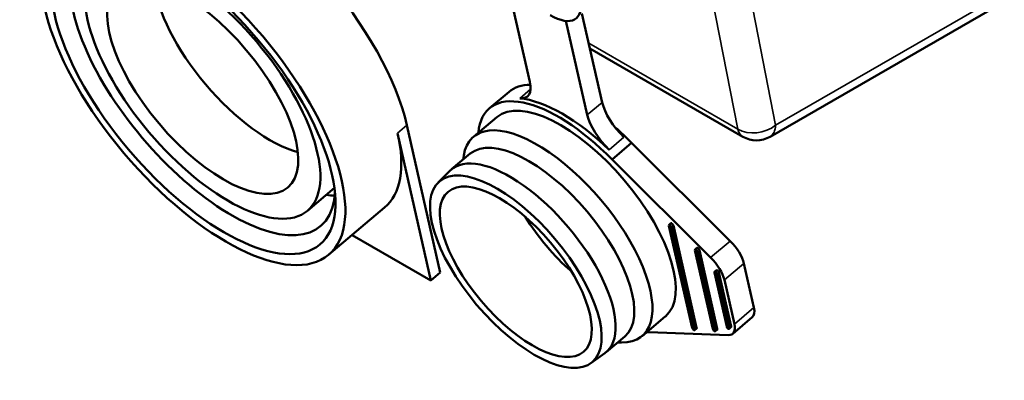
# Model space of a CAD drawing. Header units: millimetres. Extents: x 75 to 4764, y 75 to 3163.
# Tile 82 of 198: x 375 to 448, y 2560 to 2587. Entities that reach past the tile are written whole.
import ezdxf

# ---------------------------------------------------------------- set-up
doc = ezdxf.new("R2010")
doc.units = ezdxf.units.MM
doc.header["$LTSCALE"] = 15
doc.layers.add('Visible (ISO)', color=7, linetype='Continuous', lineweight=50)
doc.layers.add('Visible Narrow (ISO)', color=7, linetype='Continuous', lineweight=35)

msp = doc.modelspace()

# ---------------------------------------------------------------- linework, layer by layer
at = {"layer": 'Visible (ISO)'}
for p, q in [((411.138, 2588.679), (412.659, 2581.998)), ((447.273, 2587.685), (430.4, 2577.943)), ((418.002, 2580.487), (416.508, 2587.051)), ((416.9, 2579.557), (415.317, 2586.511)), ((428.4, 2577.943), (417.095, 2584.469)), ((411.118, 2581.271), (409.671, 2580.05)), ((408.496, 2577.947), (410.219, 2579.4)), ((402.885, 2578.215), (405.35, 2567.307)), ((403.574, 2578.797), (406.039, 2567.889)), ((420.174, 2577.484), (418.727, 2576.263)), ((420.174, 2577.484), (427.457, 2570.225)), ((406.877, 2575.533), (408.254, 2576.696)), ((407.727, 2576.251), (407.774, 2576.543)), ((418.727, 2576.263), (426.01, 2569.004)), ((405.881, 2574.555), (406.78, 2575.444)), ((398.221, 2574.155), (396.219, 2572.465)), ((397.787, 2569.209), (401.921, 2572.698)), ((422.934, 2571.361), (424.653, 2563.809)), ((422.944, 2571.422), (423.082, 2571.538)), ((423.003, 2571.424), (423.14, 2571.54)), ((424.844, 2563.699), (423.125, 2571.251)), ((424.981, 2563.816), (423.262, 2571.368)), ((405.35, 2567.307), (399.522, 2570.672)), ((424.851, 2569.547), (426.178, 2563.721)), ((424.862, 2569.608), (425, 2569.724)), ((424.92, 2569.609), (425.058, 2569.726)), ((426.506, 2563.727), (425.18, 2569.553)), ((426.368, 2563.611), (425.042, 2569.437)), ((426.301, 2567.953), (426.439, 2568.069)), ((426.359, 2567.954), (426.497, 2568.07)), ((428.475, 2568.565), (429.217, 2565.306)), ((406.039, 2567.889), (405.35, 2567.307)), ((426.291, 2567.892), (427.2, 2563.898)), ((427.391, 2563.788), (426.482, 2567.782)), ((427.529, 2563.904), (426.619, 2567.898)), ((427.028, 2567.344), (427.77, 2564.084)), ((420.944, 2563.197), (422.666, 2564.651)), ((429.093, 2564.591), (427.646, 2563.37)), ((424.833, 2563.639), (424.971, 2563.755)), ((426.358, 2563.55), (426.496, 2563.667)), ((427.38, 2563.727), (427.518, 2563.843)), ((418.292, 2562.006), (419.67, 2563.169)), ((427.315, 2563.272), (421.479, 2563.482)), ((419.143, 2562.724), (419.439, 2562.721)), ((417.161, 2561.189), (418.189, 2561.925))]:
    msp.add_line(p, q, dxfattribs=at)
msp.add_arc((429.4, 2579.675), 2, 240, 300, dxfattribs=at)
for centre, major_axis in [((387.791, 2581.054), (-9.997, 11.845)), ((387.791, 2581.054), (9.352, -11.081)), ((388.48, 2581.636), (-7.739, 9.171)), ((388.48, 2581.636), (6.288, -7.451)), ((411.62, 2567.955), (-5.643, 6.687)), ((411.62, 2567.955), (-4.998, 5.923))]:
    msp.add_ellipse(centre, major_axis=major_axis, ratio=0.432677, dxfattribs=at)
for centre, major_axis, start_param, end_param in [((388.48, 2581.636), (8.707, -10.317), 2.707564, 6.717214), ((392.613, 2585.124), (9.997, -11.845), 0.695017, 1.606083), ((391.924, 2584.543), (6.288, -7.451), 3.705236, 5.719542), ((413.511, 2589.756), (2.58, -3.057), 5.407406, 6.978202), ((410.538, 2583.219), (1.935, -2.293), 5.86978, 6.980023), ((417.89, 2573.247), (-6.772, 8.024), 5.937126, 6.283185), ((416.443, 2572.025), (-6.772, 8.024), 4.881279, 6.688324), ((416.443, 2572.025), (-6.224, 7.375), 3.141593, 6.283185), ((416.718, 2572.258), (-6.772, 8.024), 4.948672, 5.86978), ((420.122, 2579.266), (1.935, -2.293), 3.83843, 4.948672), ((414.72, 2570.572), (-6.224, 7.375), 2.785049, 6.639729), ((419.02, 2578.336), (-1.935, 2.293), 0.696837, 1.80708), ((391.924, 2584.543), (9.997, -11.845), 0, 0.695017), ((417.89, 2573.247), (6.772, -8.024), 1.739686, 1.902474), ((413.962, 2569.932), (-5.708, 6.763), 3.141593, 6.283185), ((412.584, 2568.769), (-5.708, 6.763), 3.107305, 6.317472), ((391.924, 2584.543), (8.707, -10.317), 5.807303, 5.887044), ((416.443, 2572.025), (-4.998, 5.923), 1.225586, 1.916007), ((423.054, 2571.292), (-0.11, 0.13), 5.616592, 6.980023), ((423.004, 2571.321), (-0.11, 0.13), 3.83843, 5.201861), ((423.192, 2571.408), (-0.11, 0.13), 5.616592, 6.283185), ((423.142, 2571.437), (0.11, -0.13), 0.696837, 2.060268), ((427.061, 2569.379), (1.29, -1.528), 0.696837, 1.767855), ((424.972, 2569.478), (-0.11, 0.13), 5.616592, 6.980023), ((424.922, 2569.506), (-0.11, 0.13), 3.83843, 5.201861), ((425.109, 2569.594), (-0.11, 0.13), 5.616592, 6.283185), ((425.06, 2569.623), (0.11, -0.13), 0.696837, 2.060268), ((425.614, 2568.158), (-1.29, 1.528), 3.83843, 4.909447), ((426.549, 2567.939), (-0.11, 0.13), 5.616592, 6.283185), ((426.499, 2567.968), (0.11, -0.13), 0.696837, 2.060268), ((426.411, 2567.823), (-0.11, 0.13), 5.616592, 6.980023), ((426.361, 2567.851), (-0.11, 0.13), 3.83843, 5.201861), ((427.803, 2566.119), (1.29, -1.528), 0, 0.696837), ((424.773, 2563.74), (0.11, -0.13), 3.83843, 5.201861), ((424.723, 2563.769), (0.11, -0.13), 5.616592, 6.980023), ((424.861, 2563.885), (0.11, -0.13), 0, 0.696837), ((426.298, 2563.652), (0.11, -0.13), 3.83843, 5.201861), ((426.386, 2563.797), (0.11, -0.13), 0, 0.696837), ((427.32, 2563.828), (0.11, -0.13), 3.83843, 5.201861), ((426.356, 2564.898), (1.29, -1.528), 5.909005, 6.980023), ((427.271, 2563.857), (0.11, -0.13), 5.616592, 6.980023), ((427.408, 2563.973), (0.11, -0.13), 0, 0.696837), ((416.443, 2572.025), (6.772, -8.024), 5.878046, 5.909005), ((426.248, 2563.68), (0.11, -0.13), 5.616592, 6.980023)]:
    msp.add_ellipse(centre, major_axis=major_axis, ratio=0.432677, start_param=start_param, end_param=end_param, dxfattribs=at)
at = {"layer": 'Visible Narrow (ISO)'}
for p, q in [((430.813, 2578.802), (423.76, 2614.838)), ((428.022, 2578.512), (420.969, 2614.548)), ((430.813, 2578.802), (447.712, 2588.558)), ((428.022, 2578.512), (417.004, 2584.873)), ((411.912, 2580.783), (412.709, 2581.456)), ((418.002, 2580.487), (416.9, 2579.557)), ((403.574, 2578.797), (402.885, 2578.215)), ((419.611, 2577.915), (418.508, 2576.985)), ((423.125, 2571.251), (423.262, 2571.368)), ((427.457, 2570.225), (426.01, 2569.004)), ((425.042, 2569.437), (425.18, 2569.553)), ((428.475, 2568.565), (427.028, 2567.344)), ((426.482, 2567.782), (426.619, 2567.898)), ((429.217, 2565.306), (427.77, 2564.084)), ((424.844, 2563.699), (424.981, 2563.816)), ((426.368, 2563.611), (426.506, 2563.727)), ((427.391, 2563.788), (427.529, 2563.904))]:
    msp.add_line(p, q, dxfattribs=at)
for major_axis, ratio, start_param, end_param in [((1.963, 0.384), 0.711661, 3.805109, 5.368054), ((-1, -1.732), 0.57735, 5.72468, 6.283185), ((1, -1.732), 0.57735, 0, 0.750492)]:
    msp.add_ellipse((429.4, 2579.675), major_axis=major_axis, ratio=ratio, start_param=start_param, end_param=end_param, dxfattribs=at)

doc.saveas('drawing.dxf')
